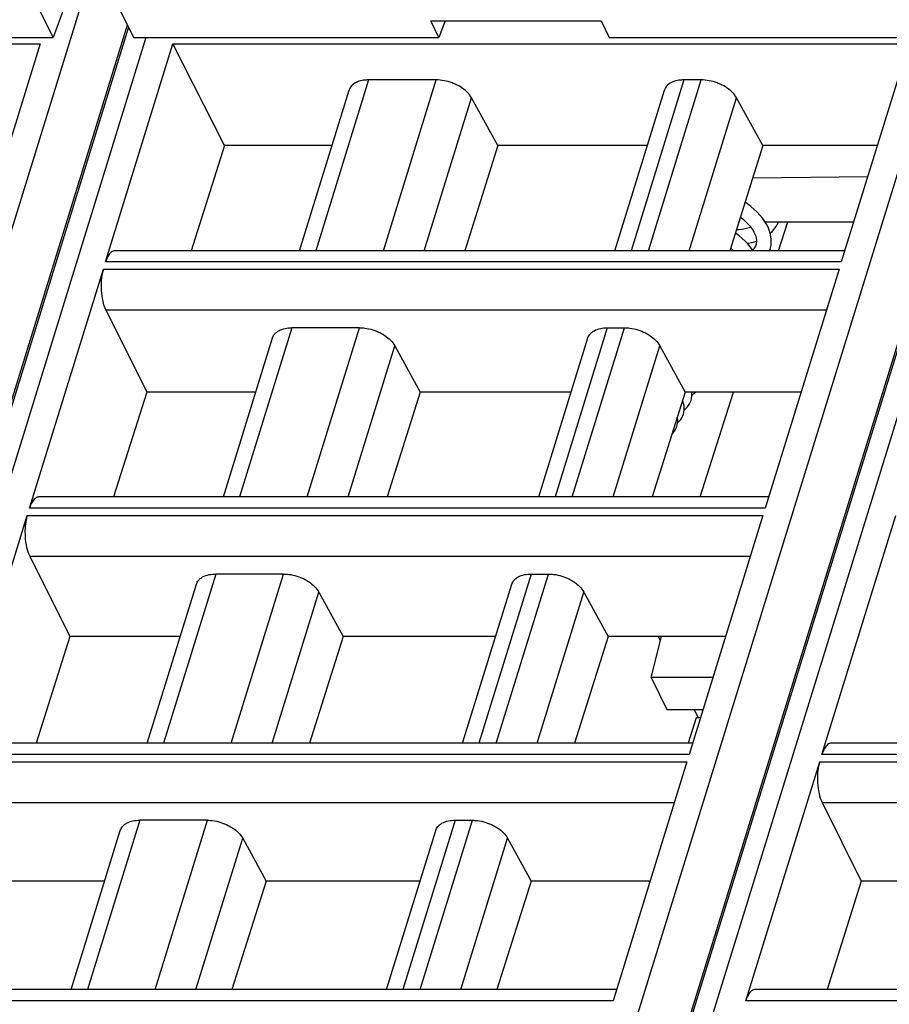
# Model space of a CAD drawing. Header units: millimetres. Extents: x 0 to 420, y 0 to 297.
# Tile 64 of 124: x 163 to 174, y 79 to 93. Entities that reach past the tile are written whole.
import ezdxf

# ---------------------------------------------------------------- set-up
doc = ezdxf.new("R2010")
doc.units = ezdxf.units.MM
doc.header["$LTSCALE"] = 23.1
doc.layers.get('0').update_dxf_attribs({"linetype": 'CONTINUOUS'})
doc.layers.add('1', color=7, linetype='CONTINUOUS')

msp = doc.modelspace()

# ---------------------------------------------------------------- linework, layer by layer
at = {"color": 7, "linetype": 'CONTINUOUS'}
for p, q in [((164.98908, 97.42382), (163.1406, 92.39979)), ((163.1406, 92.39979), (162.96923, 92.749)), ((164.0536, 92.749), (164.22497, 92.39979)), ((155.85602, 65.6548), (164.16108, 92.52999)), ((168.35717, 92.39979), (168.24602, 92.62629)), ((168.24602, 92.62629), (170.54867, 92.62629)), ((168.44051, 92.62629), (168.35717, 92.39979)), ((170.54867, 92.62629), (170.65982, 92.39979)), ((158.96235, 92.39979), (163.1406, 92.39979)), ((164.22497, 92.39979), (168.35717, 92.39979)), ((167.59867, 65.6548), (175.86699, 92.4111)), ((170.65982, 92.39979), (174.74556, 92.39979)), ((153.01609, 92.31408), (162.9637, 92.31408)), ((162.9637, 92.31408), (162.05291, 89.36675)), ((163.84971, 89.36675), (164.7605, 92.31408)), ((165.45549, 90.94216), (164.7605, 92.31408)), ((164.7605, 92.31408), (174.7081, 92.31408)), ((174.7081, 92.31408), (173.79731, 89.36675)), ((168.31872, 91.82735), (167.40393, 91.82735)), ((171.90165, 91.82735), (171.66844, 91.82735)), ((166.47051, 89.51811), (167.14201, 91.69106)), ((169.15469, 90.94216), (168.79661, 91.58588)), ((170.73502, 89.51811), (171.40652, 91.69106)), ((172.73761, 90.94216), (172.37954, 91.58588)), ((165.45549, 90.94216), (165.00696, 89.51811)), ((166.91058, 90.94216), (165.45549, 90.94216)), ((169.15469, 90.94216), (168.70565, 89.51811)), ((171.17509, 90.94216), (169.15469, 90.94216)), ((172.73761, 90.94216), (172.28858, 89.51811)), ((174.28415, 90.94216), (172.73761, 90.94216)), ((172.59988, 90.50535), (174.15486, 90.52378)), ((172.76589, 89.90855), (173.96474, 89.90855)), ((172.94848, 89.51811), (173.07277, 89.90855)), ((172.64386, 89.59931), (172.63974, 89.58739)), ((172.64745, 89.6134), (172.64338, 89.59773)), ((173.84408, 89.51811), (163.97659, 89.51811)), ((172.82718, 89.51811), (172.83468, 89.53939)), ((162.82092, 86.03761), (163.81944, 89.26883)), ((173.76705, 89.26883), (172.76853, 86.03761)), ((163.85171, 88.718), (164.40505, 87.60702)), ((167.28339, 88.47702), (166.36859, 88.47702)), ((170.63311, 88.47702), (170.86632, 88.47702)), ((165.44173, 86.18897), (166.10623, 88.33929)), ((169.70624, 86.18897), (170.37074, 88.33929)), ((167.76049, 88.23299), (168.10304, 87.60702)), ((171.34342, 88.23299), (171.68597, 87.60702)), ((164.40505, 87.60702), (163.95841, 86.18897)), ((165.87994, 87.60702), (164.40505, 87.60702)), ((168.10304, 87.60702), (167.6559, 86.18897)), ((170.14445, 87.60702), (168.10304, 87.60702)), ((171.68597, 87.60702), (171.23883, 86.18897)), ((173.25351, 87.60702), (171.68597, 87.60702)), ((171.88871, 86.18897), (172.34012, 87.60702)), ((172.8153, 86.18897), (162.94781, 86.18897)), ((161.79214, 82.70847), (162.79066, 85.93969)), ((172.73827, 85.93969), (171.73975, 82.70847)), ((173.53479, 82.70847), (174.53331, 85.93969)), ((162.82293, 85.38886), (163.36415, 84.3022)), ((166.25461, 85.14788), (165.33981, 85.14788)), ((169.60433, 85.14788), (169.83754, 85.14788)), ((164.41295, 82.85983), (165.07745, 85.01015)), ((168.67746, 82.85983), (169.34196, 85.01015)), ((166.73171, 84.90385), (167.06095, 84.3022)), ((170.31464, 84.90385), (170.64388, 84.3022)), ((163.36415, 84.3022), (162.90986, 82.85983)), ((164.85867, 84.3022), (163.36415, 84.3022)), ((167.06095, 84.3022), (166.60614, 82.85983)), ((169.12319, 84.3022), (167.06095, 84.3022)), ((170.64388, 84.3022), (170.18907, 82.85983)), ((172.23224, 84.3022), (170.64388, 84.3022)), ((171.22544, 83.74999), (171.36775, 84.3022)), ((171.35271, 84.24383), (171.32407, 84.3022)), ((172.0616, 83.74999), (171.22544, 83.74999)), ((171.22559, 83.74999), (171.43891, 83.31528)), ((171.43876, 83.31528), (171.92726, 83.31528)), ((171.83308, 83.20111), (171.72761, 82.85983)), ((171.8644, 83.20111), (171.80837, 83.31528)), ((171.89198, 83.20111), (171.83308, 83.20111)), ((171.92352, 83.30316), (171.91757, 83.31528)), ((171.78652, 82.85983), (161.91903, 82.85983)), ((183.52917, 82.85983), (173.66168, 82.85983)), ((171.70949, 82.61055), (170.71097, 79.37934)), ((172.50601, 79.37934), (173.50453, 82.61055)), ((173.5368, 82.05972), (174.06592, 80.99737)), ((165.22583, 81.81874), (164.31103, 81.81874)), ((168.57555, 81.81874), (168.80876, 81.81874)), ((163.38417, 79.53069), (164.04867, 81.68101)), ((167.64868, 79.53069), (168.31318, 81.68101)), ((165.70293, 81.57471), (166.01887, 80.99737)), ((169.28585, 81.57471), (169.60179, 80.99737)), ((163.8374, 80.99737), (162.32326, 80.99737)), ((166.01887, 80.99737), (165.55639, 79.53069)), ((168.10192, 80.99737), (166.01887, 80.99737)), ((169.60179, 80.99737), (169.13932, 79.53069)), ((171.21098, 80.99737), (169.60179, 80.99737)), ((174.06592, 80.99737), (173.60397, 79.53069)), ((175.58006, 80.99737), (174.06592, 80.99737)), ((170.75774, 79.53069), (160.89024, 79.53069)), ((182.50039, 79.53069), (172.6329, 79.53069))]:
    msp.add_line(p, q, dxfattribs=at)
at = {"color": 9, "linetype": 'CONTINUOUS'}
for p, q in [((155.16717, 65.81798), (164.4262, 95.78024)), ((166.91157, 65.81798), (176.1706, 95.78024)), ((164.14256, 92.56773), (155.78022, 65.50718)), ((164.39561, 92.39979), (156.18121, 65.81798)), ((175.84452, 92.43039), (167.52462, 65.50718)), ((176.13826, 92.39979), (167.92386, 65.81798)), ((167.40393, 91.82735), (166.69032, 89.51811)), ((167.60511, 89.51811), (168.31872, 91.82735)), ((171.66844, 91.82735), (170.95483, 89.51811)), ((171.18804, 89.51811), (171.90165, 91.82735)), ((168.15762, 89.51811), (168.79661, 91.58588)), ((171.74055, 89.51811), (172.37954, 91.58588)), ((173.79731, 89.36675), (163.84971, 89.36675)), ((163.81944, 89.26883), (173.76705, 89.26883)), ((163.85171, 88.718), (173.59683, 88.718)), ((166.3686, 88.47702), (165.66154, 86.18897)), ((166.57633, 86.18897), (167.28339, 88.47702)), ((170.63311, 88.47702), (169.92605, 86.18897)), ((170.15926, 86.18897), (170.86632, 88.47702)), ((167.12884, 86.18897), (167.76049, 88.23299)), ((170.71177, 86.18897), (171.34342, 88.23299)), ((172.76853, 86.03761), (162.82092, 86.03761)), ((162.79066, 85.93969), (172.73827, 85.93969)), ((162.82293, 85.38886), (172.56805, 85.38886)), ((165.33982, 85.14788), (164.63276, 82.85983)), ((165.54755, 82.85983), (166.25461, 85.14788)), ((169.60433, 85.14788), (168.89727, 82.85983)), ((169.13048, 82.85983), (169.83754, 85.14788)), ((166.10006, 82.85983), (166.73171, 84.90385)), ((169.68299, 82.85983), (170.31464, 84.90385)), ((171.73975, 82.70847), (161.79214, 82.70847)), ((183.4824, 82.70847), (173.53479, 82.70847)), ((161.76188, 82.61055), (171.70949, 82.61055)), ((173.50453, 82.61055), (183.45214, 82.61055)), ((161.79414, 82.05972), (171.53927, 82.05972)), ((173.5368, 82.05972), (183.28192, 82.05972)), ((164.31104, 81.81874), (163.60398, 79.53069)), ((164.51877, 79.53069), (165.22583, 81.81874)), ((168.57555, 81.81874), (167.86849, 79.53069)), ((168.10169, 79.53069), (168.80876, 81.81874)), ((165.07128, 79.53069), (165.70293, 81.57471)), ((168.6542, 79.53069), (169.28585, 81.57471)), ((170.71097, 79.37934), (160.76336, 79.37934)), ((182.45362, 79.37934), (172.50601, 79.37934))]:
    msp.add_line(p, q, dxfattribs=at)
at = {"color": 7, "linetype": 'CONTINUOUS'}
for points in [[(172.78495, 89.87761), (172.75969, 89.9186), (172.73042, 89.95925), (172.6972, 89.99941), (172.66004, 90.03902), (172.61904, 90.07788), (172.57464, 90.11556), (172.5271, 90.15189), (172.49534, 90.17381)], [(172.43221, 89.9736), (172.43472, 89.97174), (172.46911, 89.94382), (172.5008, 89.91542), (172.52965, 89.88674)], [(172.52965, 89.88674), (172.55559, 89.8579), (172.57869, 89.82885), (172.59883, 89.79973), (172.61581, 89.77082), (172.62951, 89.74236), (172.6398, 89.71475), (172.64673, 89.68812), (172.65034, 89.6623), (172.6506, 89.63734), (172.64745, 89.6134)], [(172.83449, 89.53877), (172.83968, 89.55719), (172.84696, 89.59407), (172.85042, 89.63234), (172.84989, 89.67197), (172.84521, 89.71261), (172.83636, 89.75368), (172.82336, 89.79495), (172.8062, 89.83635), (172.78495, 89.87761)], [(172.83639, 89.75354), (172.86381, 89.77913), (172.89011, 89.80878), (172.9128, 89.84002), (172.93182, 89.87267), (172.94703, 89.90625), (172.94783, 89.90855)], [(172.60476, 89.51811), (172.59677, 89.53069), (172.56701, 89.5707), (172.53365, 89.60976), (172.49696, 89.64765), (172.45704, 89.68438), (172.41411, 89.71982), (172.36841, 89.75383), (172.36387, 89.75689)], [(172.57432, 89.83434), (172.57084, 89.8331), (172.53505, 89.82275), (172.49637, 89.81401), (172.45501, 89.80703), (172.41128, 89.80197), (172.37738, 89.79971)], [(172.52683, 89.6168), (172.53777, 89.61866), (172.58849, 89.63031), (172.63676, 89.64454), (172.65047, 89.64958)], [(172.63974, 89.58739), (172.62975, 89.56637), (172.61712, 89.54706), (172.60199, 89.52914), (172.59935, 89.52663)], [(172.30028, 89.55523), (172.32288, 89.53666), (172.34332, 89.51811)], [(171.77606, 87.55202), (171.77645, 87.58337), (171.77399, 87.60702)], [(171.77621, 87.5635), (171.77847, 87.56505), (171.80375, 87.58628), (171.82389, 87.60702)], [(171.66314, 87.30838), (171.66935, 87.33296), (171.67321, 87.36087), (171.67385, 87.39069), (171.67098, 87.42121), (171.66452, 87.45215), (171.65441, 87.48338), (171.65008, 87.49322)], [(171.67328, 87.36421), (171.69137, 87.37944), (171.71289, 87.40175), (171.73134, 87.42553), (171.74667, 87.45057), (171.75857, 87.47598), (171.7655, 87.49549)], [(171.76544, 87.49529), (171.77223, 87.52257), (171.77606, 87.55202)], [(171.58315, 87.18437), (171.58521, 87.20717), (171.58512, 87.23054), (171.58281, 87.25439), (171.57979, 87.2703)], [(171.58362, 87.1895), (171.58449, 87.19018), (171.60698, 87.21205), (171.62634, 87.2356), (171.64247, 87.26059), (171.65502, 87.28611), (171.66321, 87.30861)], [(171.50752, 87.04108), (171.52231, 87.0558), (171.54046, 87.0783), (171.55559, 87.10212), (171.5674, 87.12647), (171.57494, 87.14733)], [(171.57493, 87.14729), (171.57905, 87.16242), (171.58315, 87.18437)]]:
    msp.add_lwpolyline(points, dxfattribs=at)
for points, knots in [([(167.18454, 91.75762), (167.17952, 91.75291), (167.16125, 91.73371), (167.14778, 91.70981), (167.14199, 91.69107)], [0, 0, 0, 0, 0.2596683, 1, 1, 1, 1]), ([(167.40393, 91.82735), (167.38167, 91.82735), (167.30474, 91.82259), (167.2249, 91.79552), (167.18454, 91.75762)], [0, 0, 0, 0, 0.28674265, 1, 1, 1, 1]), ([(168.60186, 91.75762), (168.57973, 91.7688), (168.49009, 91.80764), (168.3916, 91.82735), (168.31872, 91.82735)], [0, 0, 0, 0, 0.25386908, 1, 1, 1, 1]), ([(168.79661, 91.58588), (168.78716, 91.60286), (168.73655, 91.67457), (168.66242, 91.72702), (168.60186, 91.75762)], [0, 0, 0, 0, 0.22267824, 1, 1, 1, 1]), ([(171.44905, 91.75762), (171.44404, 91.75291), (171.42576, 91.73371), (171.41229, 91.70981), (171.4065, 91.69107)], [0, 0, 0, 0, 0.2596683, 1, 1, 1, 1]), ([(171.66844, 91.82735), (171.64619, 91.82735), (171.56925, 91.82259), (171.48941, 91.79552), (171.44905, 91.75762)], [0, 0, 0, 0, 0.28674265, 1, 1, 1, 1]), ([(172.18479, 91.75762), (172.16266, 91.7688), (172.07302, 91.80764), (171.97453, 91.82735), (171.90165, 91.82735)], [0, 0, 0, 0, 0.25386908, 1, 1, 1, 1]), ([(172.37954, 91.58588), (172.37009, 91.60286), (172.31947, 91.67457), (172.24534, 91.72702), (172.18479, 91.75762)], [0, 0, 0, 0, 0.22267824, 1, 1, 1, 1]), ([(163.92687, 89.4994), (163.90911, 89.48562), (163.87734, 89.44294), (163.85833, 89.39466), (163.84971, 89.36675)], [0, 0, 0, 0, 0.43482843, 1, 1, 1, 1]), ([(163.81944, 89.26883), (163.81296, 89.24783), (163.79031, 89.15437), (163.78561, 89.05705), (163.78994, 88.98312)], [0, 0, 0, 0, 0.22881463, 1, 1, 1, 1]), ([(163.78994, 88.98312), (163.7928, 88.93414), (163.80494, 88.84345), (163.83294, 88.75568), (163.85171, 88.718)], [0, 0, 0, 0, 0.53816872, 1, 1, 1, 1]), ([(166.10623, 88.33929), (166.11207, 88.35821), (166.12558, 88.38235), (166.14394, 88.40178), (166.14898, 88.40654)], [0, 0, 0, 0, 0.7407559, 1, 1, 1, 1]), ([(166.14898, 88.40654), (166.16131, 88.41821), (166.22561, 88.46379), (166.3076, 88.47702), (166.36859, 88.47702)], [0, 0, 0, 0, 0.21777869, 1, 1, 1, 1]), ([(167.28339, 88.47702), (167.30703, 88.47702), (167.40463, 88.47033), (167.50039, 88.44026), (167.5663, 88.40654)], [0, 0, 0, 0, 0.24204309, 1, 1, 1, 1]), ([(167.5663, 88.40654), (167.58778, 88.39556), (167.66298, 88.35146), (167.73009, 88.28855), (167.7605, 88.23298)], [0, 0, 0, 0, 0.27579327, 1, 1, 1, 1]), ([(170.37074, 88.33929), (170.37658, 88.35821), (170.39009, 88.38235), (170.40845, 88.40178), (170.41349, 88.40654)], [0, 0, 0, 0, 0.7407559, 1, 1, 1, 1]), ([(170.41349, 88.40654), (170.42582, 88.41821), (170.49012, 88.46379), (170.57211, 88.47702), (170.6331, 88.47702)], [0, 0, 0, 0, 0.21777869, 1, 1, 1, 1]), ([(170.86632, 88.47702), (170.88996, 88.47702), (170.98756, 88.47033), (171.08331, 88.44026), (171.14923, 88.40654)], [0, 0, 0, 0, 0.24204309, 1, 1, 1, 1]), ([(171.14923, 88.40654), (171.17071, 88.39556), (171.24591, 88.35146), (171.31302, 88.28855), (171.34342, 88.23298)], [0, 0, 0, 0, 0.27579327, 1, 1, 1, 1]), ([(162.89809, 86.17026), (162.88033, 86.15648), (162.84855, 86.1138), (162.82955, 86.06552), (162.82092, 86.03761)], [0, 0, 0, 0, 0.43482843, 1, 1, 1, 1]), ([(162.79066, 85.93969), (162.78417, 85.91869), (162.76153, 85.82523), (162.75682, 85.72791), (162.76115, 85.65398)], [0, 0, 0, 0, 0.22881463, 1, 1, 1, 1]), ([(162.76115, 85.65398), (162.76402, 85.605), (162.77615, 85.51431), (162.80416, 85.42654), (162.82293, 85.38886)], [0, 0, 0, 0, 0.53816872, 1, 1, 1, 1]), ([(165.07744, 85.01015), (165.08329, 85.02907), (165.0968, 85.05321), (165.11516, 85.07264), (165.12019, 85.07741)], [0, 0, 0, 0, 0.7407559, 1, 1, 1, 1]), ([(165.12019, 85.07741), (165.13253, 85.08907), (165.19683, 85.13465), (165.27882, 85.14788), (165.33981, 85.14788)], [0, 0, 0, 0, 0.21777869, 1, 1, 1, 1]), ([(166.25461, 85.14788), (166.27825, 85.14788), (166.37585, 85.14119), (166.4716, 85.11112), (166.53752, 85.0774)], [0, 0, 0, 0, 0.24204309, 1, 1, 1, 1]), ([(166.53752, 85.0774), (166.559, 85.06642), (166.6342, 85.02232), (166.70131, 84.95941), (166.73171, 84.90384)], [0, 0, 0, 0, 0.27579327, 1, 1, 1, 1]), ([(169.34196, 85.01015), (169.3478, 85.02907), (169.36131, 85.05321), (169.37967, 85.07264), (169.38471, 85.07741)], [0, 0, 0, 0, 0.7407559, 1, 1, 1, 1]), ([(169.38471, 85.07741), (169.39704, 85.08907), (169.46134, 85.13465), (169.54333, 85.14788), (169.60432, 85.14788)], [0, 0, 0, 0, 0.21777869, 1, 1, 1, 1]), ([(169.83753, 85.14788), (169.86118, 85.14788), (169.95878, 85.14119), (170.05453, 85.11112), (170.12045, 85.0774)], [0, 0, 0, 0, 0.24204309, 1, 1, 1, 1]), ([(170.12045, 85.0774), (170.14192, 85.06642), (170.21713, 85.02232), (170.28424, 84.95941), (170.31464, 84.90384)], [0, 0, 0, 0, 0.27579327, 1, 1, 1, 1]), ([(173.61196, 82.84112), (173.5942, 82.82734), (173.56243, 82.78467), (173.54342, 82.73638), (173.53479, 82.70847)], [0, 0, 0, 0, 0.43482843, 1, 1, 1, 1]), ([(173.50453, 82.61055), (173.49805, 82.58956), (173.4754, 82.49609), (173.47069, 82.39877), (173.47502, 82.32484)], [0, 0, 0, 0, 0.22881463, 1, 1, 1, 1]), ([(173.47502, 82.32484), (173.47789, 82.27587), (173.49002, 82.18517), (173.51803, 82.0974), (173.5368, 82.05972)], [0, 0, 0, 0, 0.53816872, 1, 1, 1, 1]), ([(164.04866, 81.68101), (164.05451, 81.69993), (164.06802, 81.72407), (164.08638, 81.7435), (164.09141, 81.74827)], [0, 0, 0, 0, 0.7407559, 1, 1, 1, 1]), ([(164.09141, 81.74827), (164.10375, 81.75994), (164.16804, 81.80551), (164.25004, 81.81874), (164.31103, 81.81874)], [0, 0, 0, 0, 0.21777869, 1, 1, 1, 1]), ([(165.22583, 81.81874), (165.24947, 81.81874), (165.34707, 81.81205), (165.44282, 81.78198), (165.50874, 81.74827)], [0, 0, 0, 0, 0.24204309, 1, 1, 1, 1]), ([(165.50874, 81.74827), (165.53021, 81.73728), (165.60542, 81.69318), (165.67253, 81.63027), (165.70293, 81.57471)], [0, 0, 0, 0, 0.27579327, 1, 1, 1, 1]), ([(168.31317, 81.68101), (168.31902, 81.69993), (168.33253, 81.72407), (168.35089, 81.7435), (168.35592, 81.74827)], [0, 0, 0, 0, 0.7407559, 1, 1, 1, 1]), ([(168.35592, 81.74827), (168.36826, 81.75994), (168.43256, 81.80551), (168.51455, 81.81874), (168.57554, 81.81874)], [0, 0, 0, 0, 0.21777869, 1, 1, 1, 1]), ([(168.80875, 81.81874), (168.8324, 81.81874), (168.93, 81.81205), (169.02575, 81.78198), (169.09167, 81.74827)], [0, 0, 0, 0, 0.24204309, 1, 1, 1, 1]), ([(169.09167, 81.74827), (169.11314, 81.73728), (169.18835, 81.69318), (169.25545, 81.63027), (169.28586, 81.57471)], [0, 0, 0, 0, 0.27579327, 1, 1, 1, 1]), ([(172.58318, 79.51199), (172.56542, 79.4982), (172.53364, 79.45553), (172.51464, 79.40725), (172.50601, 79.37934)], [0, 0, 0, 0, 0.43482843, 1, 1, 1, 1])]:
    msp.add_open_spline(points, degree=3, knots=knots, dxfattribs=at)
for points in [[(163.95411, 89.51439), (163.94428, 89.51112), (163.93506, 89.50576), (163.92687, 89.4994)], [(163.97659, 89.5181), (163.969, 89.5181), (163.96132, 89.51679), (163.95411, 89.51439)], [(162.92533, 86.18525), (162.9155, 86.18198), (162.90627, 86.17662), (162.89809, 86.17026)], [(162.94781, 86.18896), (162.94021, 86.18896), (162.93253, 86.18765), (162.92533, 86.18525)], [(173.6392, 82.85611), (173.62937, 82.85284), (173.62015, 82.84748), (173.61196, 82.84112)], [(173.66168, 82.85982), (173.65408, 82.85982), (173.6464, 82.85852), (173.6392, 82.85611)], [(172.61042, 79.52697), (172.60058, 79.5237), (172.59136, 79.51834), (172.58318, 79.51199)], [(172.6329, 79.53068), (172.6253, 79.53068), (172.61762, 79.52938), (172.61042, 79.52697)]]:
    msp.add_open_spline(points, degree=3, dxfattribs=at)
at = {"layer": '1', "color": 1, "linetype": 'CONTINUOUS'}
for p, q in [((171.35271, 84.24383), (171.32407, 84.3022)), ((171.8644, 83.20111), (171.80837, 83.31528))]:
    msp.add_line(p, q, dxfattribs=at)

doc.saveas('drawing.dxf')
